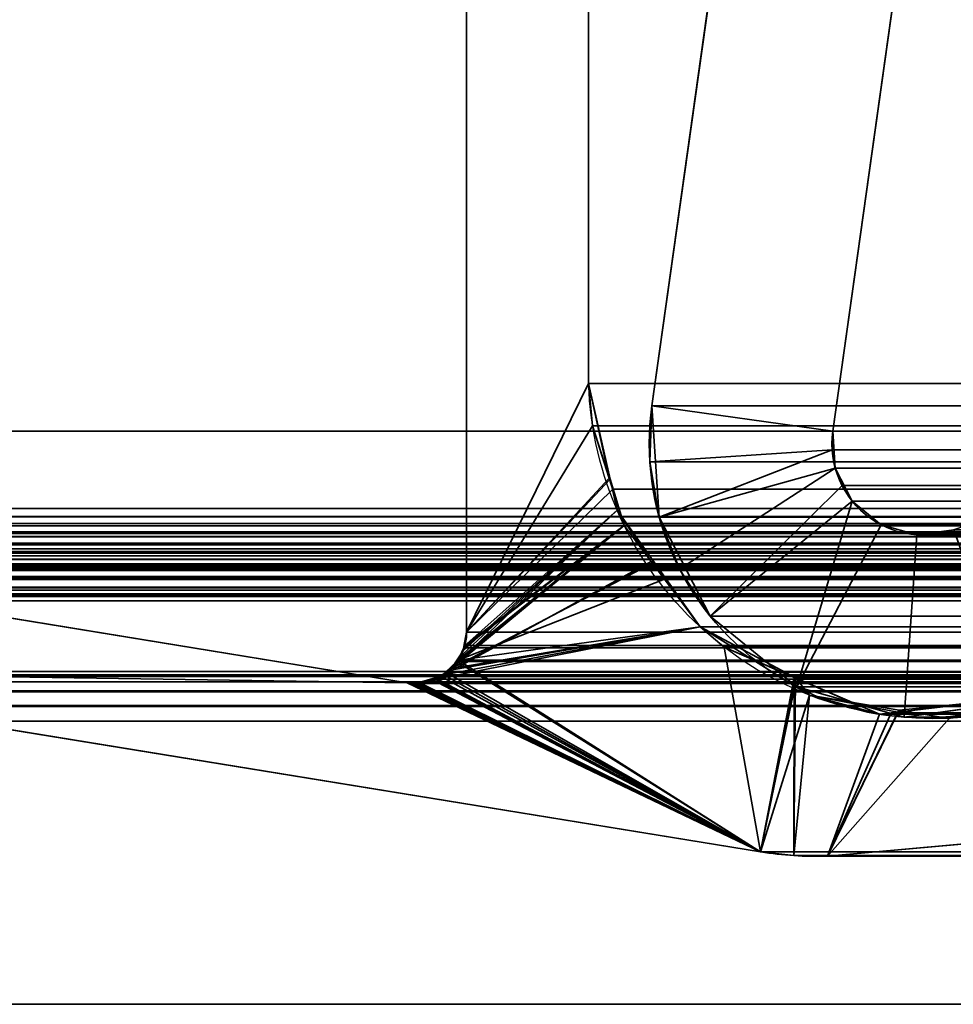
# Model space of a CAD drawing. Header units: millimetres. Extents: x -587 to 3688, y -115 to 120.
# Tile 97 of 256: x -407.17 to -399.5, y 2.65 to 10.73. Entities that reach past the tile are written whole.
import ezdxf

# ---------------------------------------------------------------- set-up
doc = ezdxf.new("R2010")
doc.units = ezdxf.units.MM
doc.layers.add('151', color=7, linetype='Continuous', true_color=0xffffff)

# ---------------------------------------------------------------- blocks, each defined once
blk = doc.blocks.new('UG_SURFACE_001')
at = {"layer": '151', "color": 252, "linetype": 'Continuous', "lineweight": 35}
for points in [[(587.5, -40, 2198), (587.5, 110, 2198), (-587.5, 110, 2198), (-587.5, -40, 2198)], [(-437.5, -40, 2048.0001), (-437.5, 110, 2048.0001), (437.5, 110, 2048.0001), (437.5, -40, 2048.0001)]]:
    blk.add_3dface(points, dxfattribs=at)
blk = doc.blocks.new('UG_SURFACE_011')
at = {"layer": '151', "color": 252, "linetype": 'Continuous', "lineweight": 35}
for points in [[(-401.1156, 13.7001, 2009.6157), (-401.1156, 13.7001, -7), (-401.9781, 7.5631, -7), (-401.9781, 7.5631, 2010.478)], [(-400.4927, 7.3544, 2008.9927), (-399.6302, 13.4913, 2008.1303), (-401.1156, 13.7001, 2009.6157), (-401.9781, 7.5631, 2010.478)], [(-401.9781, 7.5631, -7), (-401.1156, 13.7001, -7), (-399.6302, 13.4913, -7), (-400.4927, 7.3544, -7)], [(-399.6302, 13.4913, 2008.1303), (-400.4927, 7.3544, 2008.9927), (-400.4927, 7.3544, -7), (-399.6302, 13.4913, -7)], [(-401.9182, 6.6487, 2010.4182), (-401.9952, 7.1028, 2010.4952), (-401.9781, 7.5631, -7)], [(-401.9952, 7.1028, 2010.4952), (-401.9781, 7.5631, 2010.478), (-401.9781, 7.5631, -7)], [(-401.9781, 7.5631, 2010.478), (-401.9952, 7.1028, 2010.4952), (-400.4984, 7.2009, 2008.9984), (-400.4927, 7.3544, 2008.9927)], [(-401.9781, 7.5631, -7), (-401.9182, 6.6487, -7), (-401.9182, 6.6487, 2010.4182)], [(-400.4927, 7.3544, -7), (-400.4727, 7.0496, -7), (-401.9182, 6.6487, -7), (-401.9781, 7.5631, -7)], [(-400.4927, 7.3544, -7), (-400.4984, 7.2009, 2008.9984), (-400.4727, 7.0496, 2008.9726)], [(-400.4927, 7.3544, -7), (-400.4927, 7.3544, 2008.9927), (-400.4984, 7.2009, 2008.9984)], [(-400.4727, 7.0496, 2008.9726), (-400.4727, 7.0496, -7), (-400.4927, 7.3544, -7)], [(-400.4984, 7.2009, 2008.9984), (-401.9952, 7.1028, 2010.4952), (-401.9182, 6.6487, 2010.4182)], [(-401.9182, 6.6487, 2010.4182), (-401.7503, 6.2198, 2010.2503), (-400.4727, 7.0496, 2008.9726), (-400.4984, 7.2009, 2008.9984)], [(-401.4986, 5.834, -7), (-401.9182, 6.6487, -7), (-400.4727, 7.0496, -7), (-400.3329, 6.778, -7)], [(-400.4168, 6.9066, 2008.9169), (-400.4727, 7.0496, 2008.9726), (-401.7503, 6.2198, 2010.2503), (-401.4986, 5.834, 2009.9986)], [(-400.4727, 7.0496, -7), (-400.4168, 6.9066, 2008.9169), (-400.3329, 6.778, 2008.8329)], [(-400.4727, 7.0496, -7), (-400.4727, 7.0496, 2008.9726), (-400.4168, 6.9066, 2008.9169)], [(-400.3329, 6.778, 2008.8329), (-400.3329, 6.778, -7), (-400.4727, 7.0496, -7)], [(-401.4986, 5.834, 2009.9986), (-400.7889, 5.2542, 2009.289), (-400.3329, 6.778, 2008.8329), (-400.4168, 6.9066, 2008.9169)], [(-400.3329, 6.778, -7), (-400.0963, 6.5847, -7), (-400.7889, 5.2542, -7), (-401.4986, 5.834, -7)], [(-400.7889, 5.2542, 2009.289), (-400.0963, 6.5847, 2008.5964), (-400.3329, 6.778, 2008.8329)], [(-400.0963, 6.5847, 2008.5964), (-400.0963, 6.5847, -7), (-400.3329, 6.778, -7), (-400.3329, 6.778, 2008.8329)], [(-401.9182, 6.6487, -7), (-401.4986, 5.834, -7), (-401.4986, 5.834, 2009.9986)], [(-401.4986, 5.834, 2009.9986), (-401.7503, 6.2198, 2010.2503), (-401.9182, 6.6487, -7)], [(-401.7503, 6.2198, 2010.2503), (-401.9182, 6.6487, 2010.4182), (-401.9182, 6.6487, -7)], [(-399.8023, 6.5018, 2008.3022), (-400.0963, 6.5847, 2008.5964), (-400.7889, 5.2542, 2009.289), (-399.907, 5.0055, 2008.4069)], [(-399.907, 5.0055, -7), (-400.7889, 5.2542, -7), (-400.0963, 6.5847, -7), (-399.8023, 6.5018, -7)], [(-399.8023, 6.5018, 2008.3022), (-399.8023, 6.5018, -7), (-400.0963, 6.5847, -7), (-400.0963, 6.5847, 2008.5964)], [(-399.907, 5.0055, 2008.4069), (-398.9989, 5.1291, 2007.499), (-399.4997, 6.543, 2007.9997), (-399.8023, 6.5018, 2008.3022)], [(-399.8023, 6.5018, -7), (-399.4997, 6.543, -7), (-398.9989, 5.1291, -7), (-399.907, 5.0055, -7)], [(-399.4997, 6.543, 2007.9997), (-399.4997, 6.543, -7), (-399.8023, 6.5018, -7), (-399.8023, 6.5018, 2008.3022)], [(-401.4986, 5.834, 2009.9986), (-401.4986, 5.834, -7), (-400.7889, 5.2542, -7), (-400.7889, 5.2542, 2009.289)], [(-400.7889, 5.2542, 2009.289), (-400.7889, 5.2542, -7), (-399.907, 5.0055, -7), (-399.907, 5.0055, 2008.4069)], [(-399.907, 5.0055, 2008.4069), (-399.907, 5.0055, -7), (-398.9989, 5.1291, -7), (-398.9989, 5.1291, 2007.499)]]:
    blk.add_3dface(points, dxfattribs=at)
blk = doc.blocks.new('UG_SURFACE_012')
at = {"layer": '151', "color": 252, "linetype": 'Continuous', "lineweight": 35}
for points in [[(-401.1156, 13.7001, 2009.6157), (-401.1156, 13.7001, -7), (-401.9781, 7.5631, -7), (-401.9781, 7.5631, 2010.478)], [(-400.4927, 7.3544, 2008.9927), (-399.6302, 13.4913, 2008.1303), (-401.1156, 13.7001, 2009.6157), (-401.9781, 7.5631, 2010.478)], [(-401.9781, 7.5631, -7), (-401.1156, 13.7001, -7), (-399.6302, 13.4913, -7), (-400.4927, 7.3544, -7)], [(-399.6302, 13.4913, 2008.1303), (-400.4927, 7.3544, 2008.9927), (-400.4927, 7.3544, -7), (-399.6302, 13.4913, -7)], [(-401.9182, 6.6487, 2010.4182), (-401.9952, 7.1028, 2010.4952), (-401.9781, 7.5631, -7)], [(-401.9952, 7.1028, 2010.4952), (-401.9781, 7.5631, 2010.478), (-401.9781, 7.5631, -7)], [(-401.9781, 7.5631, 2010.478), (-401.9952, 7.1028, 2010.4952), (-400.4984, 7.2009, 2008.9984), (-400.4927, 7.3544, 2008.9927)], [(-401.9781, 7.5631, -7), (-401.9182, 6.6487, -7), (-401.9182, 6.6487, 2010.4182)], [(-400.4927, 7.3544, -7), (-400.4727, 7.0496, -7), (-401.9182, 6.6487, -7), (-401.9781, 7.5631, -7)], [(-400.4927, 7.3544, -7), (-400.4984, 7.2009, 2008.9984), (-400.4727, 7.0496, 2008.9726)], [(-400.4927, 7.3544, -7), (-400.4927, 7.3544, 2008.9927), (-400.4984, 7.2009, 2008.9984)], [(-400.4727, 7.0496, 2008.9726), (-400.4727, 7.0496, -7), (-400.4927, 7.3544, -7)], [(-400.4984, 7.2009, 2008.9984), (-401.9952, 7.1028, 2010.4952), (-401.9182, 6.6487, 2010.4182)], [(-401.9182, 6.6487, 2010.4182), (-401.7503, 6.2198, 2010.2503), (-400.4727, 7.0496, 2008.9726), (-400.4984, 7.2009, 2008.9984)], [(-401.4986, 5.834, -7), (-401.9182, 6.6487, -7), (-400.4727, 7.0496, -7), (-400.3329, 6.778, -7)], [(-400.4168, 6.9066, 2008.9169), (-400.4727, 7.0496, 2008.9726), (-401.7503, 6.2198, 2010.2503), (-401.4986, 5.834, 2009.9986)], [(-400.4727, 7.0496, -7), (-400.4168, 6.9066, 2008.9169), (-400.3329, 6.778, 2008.8329)], [(-400.4727, 7.0496, -7), (-400.4727, 7.0496, 2008.9726), (-400.4168, 6.9066, 2008.9169)], [(-400.3329, 6.778, 2008.8329), (-400.3329, 6.778, -7), (-400.4727, 7.0496, -7)], [(-401.4986, 5.834, 2009.9986), (-400.7889, 5.2542, 2009.289), (-400.3329, 6.778, 2008.8329), (-400.4168, 6.9066, 2008.9169)], [(-400.3329, 6.778, -7), (-400.0963, 6.5847, -7), (-400.7889, 5.2542, -7), (-401.4986, 5.834, -7)], [(-400.7889, 5.2542, 2009.289), (-400.0963, 6.5847, 2008.5964), (-400.3329, 6.778, 2008.8329)], [(-400.0963, 6.5847, 2008.5964), (-400.0963, 6.5847, -7), (-400.3329, 6.778, -7), (-400.3329, 6.778, 2008.8329)], [(-401.9182, 6.6487, -7), (-401.4986, 5.834, -7), (-401.4986, 5.834, 2009.9986)], [(-401.4986, 5.834, 2009.9986), (-401.7503, 6.2198, 2010.2503), (-401.9182, 6.6487, -7)], [(-401.7503, 6.2198, 2010.2503), (-401.9182, 6.6487, 2010.4182), (-401.9182, 6.6487, -7)], [(-399.8023, 6.5018, 2008.3022), (-400.0963, 6.5847, 2008.5964), (-400.7889, 5.2542, 2009.289), (-399.907, 5.0055, 2008.4069)], [(-399.907, 5.0055, -7), (-400.7889, 5.2542, -7), (-400.0963, 6.5847, -7), (-399.8023, 6.5018, -7)], [(-399.8023, 6.5018, 2008.3022), (-399.8023, 6.5018, -7), (-400.0963, 6.5847, -7), (-400.0963, 6.5847, 2008.5964)], [(-399.907, 5.0055, 2008.4069), (-398.9989, 5.1291, 2007.499), (-399.4997, 6.543, 2007.9997), (-399.8023, 6.5018, 2008.3022)], [(-399.8023, 6.5018, -7), (-399.4997, 6.543, -7), (-398.9989, 5.1291, -7), (-399.907, 5.0055, -7)], [(-399.4997, 6.543, 2007.9997), (-399.4997, 6.543, -7), (-399.8023, 6.5018, -7), (-399.8023, 6.5018, 2008.3022)], [(-401.4986, 5.834, 2009.9986), (-401.4986, 5.834, -7), (-400.7889, 5.2542, -7), (-400.7889, 5.2542, 2009.289)], [(-400.7889, 5.2542, 2009.289), (-400.7889, 5.2542, -7), (-399.907, 5.0055, -7), (-399.907, 5.0055, 2008.4069)], [(-399.907, 5.0055, 2008.4069), (-399.907, 5.0055, -7), (-398.9989, 5.1291, -7), (-398.9989, 5.1291, 2007.499)]]:
    blk.add_3dface(points, dxfattribs=at)
blk = doc.blocks.new('UG_SURFACE_015')
at = {"layer": '151', "color": 252, "linetype": 'Continuous', "lineweight": 35}
for points in [[(-414, -46.92, 2022.5), (414, -46.92, 2022.5), (414, 13.92, 2022.5), (-414, 13.92, 2022.5)], [(-412.5, -46.92, 2020.9999), (-412.5, 13.92, 2020.9999), (412.5, 13.92, 2020.9999), (412.5, -46.92, 2020.9999)], [(-401.1156, 13.7001, 2009.6157), (-401.9781, 7.5631, 2010.478), (401.9781, 7.5631, 2010.478), (401.1156, 13.7001, 2009.6157)], [(-401.9781, 7.5631, 2010.478), (-401.1156, 13.7001, 2009.6157), (-399.6302, 13.4913, 2008.1303), (-400.4927, 7.3544, 2008.9927)], [(-399.6302, 13.4913, 2008.1303), (399.6302, 13.4913, 2008.1303), (400.4927, 7.3544, 2008.9927), (-400.4927, 7.3544, 2008.9927)], [(401.9952, 7.1028, 2010.4952), (-401.9781, 7.5631, 2010.478), (-401.9952, 7.1028, 2010.4952)], [(-400.4927, 7.3544, 2008.9927), (-400.4984, 7.2009, 2008.9984), (-401.9952, 7.1028, 2010.4952), (-401.9781, 7.5631, 2010.478)], [(401.9952, 7.1028, 2010.4952), (401.9781, 7.5631, 2010.478), (-401.9781, 7.5631, 2010.478)], [(-400.4984, 7.2009, 2008.9984), (400.4927, 7.3544, 2008.9927), (400.4984, 7.2009, 2008.9984)], [(-400.4984, 7.2009, 2008.9984), (-400.4927, 7.3544, 2008.9927), (400.4927, 7.3544, 2008.9927)], [(-401.9182, 6.6487, 2010.4182), (-401.9952, 7.1028, 2010.4952), (-400.4984, 7.2009, 2008.9984)], [(-400.4984, 7.2009, 2008.9984), (-400.4727, 7.0496, 2008.9726), (-401.7503, 6.2198, 2010.2503), (-401.9182, 6.6487, 2010.4182)], [(400.4984, 7.2009, 2008.9984), (400.4727, 7.0496, 2008.9726), (-400.4727, 7.0496, 2008.9726), (-400.4984, 7.2009, 2008.9984)], [(-401.9952, 7.1028, 2010.4952), (-401.9182, 6.6487, 2010.4182), (401.9182, 6.6487, 2010.4182), (401.9952, 7.1028, 2010.4952)], [(-401.4986, 5.834, 2009.9986), (-401.7503, 6.2198, 2010.2503), (-400.4727, 7.0496, 2008.9726), (-400.4168, 6.9066, 2008.9169)], [(-400.4168, 6.9066, 2008.9169), (-400.4727, 7.0496, 2008.9726), (400.4727, 7.0496, 2008.9726)], [(-400.4168, 6.9066, 2008.9169), (400.4727, 7.0496, 2008.9726), (400.4168, 6.9066, 2008.9169)], [(-400.4168, 6.9066, 2008.9169), (-400.3329, 6.778, 2008.8329), (-400.7889, 5.2542, 2009.289), (-401.4986, 5.834, 2009.9986)], [(400.4168, 6.9066, 2008.9169), (400.3329, 6.778, 2008.8329), (-400.3329, 6.778, 2008.8329), (-400.4168, 6.9066, 2008.9169)], [(-400.3329, 6.778, 2008.8329), (-400.0963, 6.5847, 2008.5964), (-400.7889, 5.2542, 2009.289)], [(400.0963, 6.5847, 2008.5964), (-400.0963, 6.5847, 2008.5964), (-400.3329, 6.778, 2008.8329), (400.3329, 6.778, 2008.8329)], [(401.9182, 6.6487, 2010.4182), (-401.9182, 6.6487, 2010.4182), (-401.7503, 6.2198, 2010.2503)], [(401.7503, 6.2198, 2010.2503), (401.9182, 6.6487, 2010.4182), (-401.7503, 6.2198, 2010.2503)], [(-399.907, 5.0055, 2008.4069), (-400.7889, 5.2542, 2009.289), (-400.0963, 6.5847, 2008.5964), (-399.8023, 6.5018, 2008.3022)], [(399.8023, 6.5018, 2008.3022), (-399.8023, 6.5018, 2008.3022), (-400.0963, 6.5847, 2008.5964), (400.0963, 6.5847, 2008.5964)], [(-399.8023, 6.5018, 2008.3022), (-399.4997, 6.543, 2007.9997), (-398.9989, 5.1291, 2007.499), (-399.907, 5.0055, 2008.4069)], [(399.4997, 6.543, 2007.9997), (-399.4997, 6.543, 2007.9997), (-399.8023, 6.5018, 2008.3022), (399.8023, 6.5018, 2008.3022)], [(-401.7503, 6.2198, 2010.2503), (-401.4986, 5.834, 2009.9986), (401.4986, 5.834, 2009.9986), (401.7503, 6.2198, 2010.2503)], [(401.4986, 5.834, 2009.9986), (-401.4986, 5.834, 2009.9986), (-400.7889, 5.2542, 2009.289), (400.7889, 5.2542, 2009.289)], [(400.7889, 5.2542, 2009.289), (-400.7889, 5.2542, 2009.289), (-399.907, 5.0055, 2008.4069), (399.907, 5.0055, 2008.4069)], [(399.907, 5.0055, 2008.4069), (-399.907, 5.0055, 2008.4069), (-398.9989, 5.1291, 2007.499), (398.9989, 5.1291, 2007.499)]]:
    blk.add_3dface(points, dxfattribs=at)
blk = doc.blocks.new('UG_SURFACE_017')
at = {"layer": '151', "color": 7, "linetype": 'Continuous', "lineweight": 35}
for points in [[(-403.5, 5.7035, -7), (-403.5, 11.8277, -7), (-402.4979, 11.5427, -7), (-402.4979, 7.7467, -7)], [(-402.4979, 7.7467, 2010.9978), (-402.4979, 11.5427, 2010.9978), (-403.5, 11.8277, 2012.0001), (-403.5, 5.7035, 2012.0001)], [(-403.5, 11.8277, -7), (-403.5, 5.7035, -7), (-403.5, 5.7035, 2012.0001), (-403.5, 11.8277, 2012.0001)], [(-402.4979, 11.5427, 2010.9978), (-402.4979, 7.7467, 2010.9978), (-402.4979, 7.7467, -7), (-402.4979, 11.5427, -7)], [(-403.5, 5.7035, -7), (-402.4979, 7.7467, -7), (-402.321, 6.9591, -7)], [(-403.5, 5.7035, 2012.0001), (-402.4649, 7.3975, 2010.9649), (-402.4979, 7.7467, 2010.9978)], [(-402.4979, 7.7467, -7), (-402.4649, 7.3975, 2010.9649), (-402.3291, 6.9688, 2010.829)], [(-402.4979, 7.7467, -7), (-402.4979, 7.7467, 2010.9978), (-402.4649, 7.3975, 2010.9649)], [(-402.3291, 6.9688, 2010.829), (-402.321, 6.9591, -7), (-402.4979, 7.7467, -7)], [(-402.3291, 6.9688, 2010.829), (-402.4649, 7.3975, 2010.9649), (-403.5, 5.7035, 2012.0001)], [(-402.321, 6.9591, -7), (-402.2643, 6.7063, -7), (-403.5223, 5.5852, -7), (-403.5, 5.7035, -7)], [(-402.2059, 6.5802, 2010.7059), (-402.3291, 6.9688, 2010.829), (-403.5, 5.7035, 2012.0001), (-403.5177, 5.5845, 2012.0177)], [(-402.321, 6.9591, -7), (-402.3291, 6.9688, 2010.829), (-402.2059, 6.5802, 2010.7059)], [(-402.2059, 6.5802, 2010.7059), (-402.2643, 6.7063, -7), (-402.321, 6.9591, -7)], [(-403.6233, 5.4054, -7), (-402.2643, 6.7063, -7), (-401.96, 6.278, -7)], [(-402.2643, 6.7063, -7), (-403.6233, 5.4054, -7), (-403.571, 5.4852, -7)], [(-403.571, 5.4852, -7), (-403.529, 5.5494, -7), (-402.2643, 6.7063, -7)], [(-402.2643, 6.7063, -7), (-403.529, 5.5494, -7), (-403.5223, 5.5852, -7)], [(-402.2643, 6.7063, -7), (-402.2059, 6.5802, 2010.7059), (-401.9831, 6.2824, 2010.483)], [(-401.9831, 6.2824, 2010.483), (-401.96, 6.278, -7), (-402.2643, 6.7063, -7)], [(-401.9831, 6.2824, 2010.483), (-402.2059, 6.5802, 2010.7059), (-403.6873, 5.3527, 2012.1872)], [(-403.6498, 5.3903, 2012.1498), (-403.6873, 5.3527, 2012.1872), (-402.2059, 6.5802, 2010.7059)], [(-402.2059, 6.5802, 2010.7059), (-403.5707, 5.4695, 2012.0707), (-403.6498, 5.3903, 2012.1498)], [(-403.565, 5.4816, 2012.0649), (-403.5707, 5.4695, 2012.0707), (-402.2059, 6.5802, 2010.7059)], [(-402.2059, 6.5802, 2010.7059), (-403.5184, 5.5798, 2012.0184), (-403.565, 5.4816, 2012.0649)], [(-403.5177, 5.5845, 2012.0177), (-403.5184, 5.5798, 2012.0184), (-402.2059, 6.5802, 2010.7059)], [(-401.0852, 3.8982, -7), (-410.1892, 5.381, -7), (-410.2079, 6.3024, -7), (-403.9892, 5.2872, -7)], [(-403.9892, 5.2872, 2012.4891), (-410.2079, 6.3024, 2018.708), (-410.1892, 5.381, 2018.6892)], [(-403.9892, 5.2872, -7), (-410.2079, 6.3024, -7), (-410.2079, 6.3024, 2018.708), (-403.9892, 5.2872, 2012.4891)], [(-403.6873, 5.3527, 2012.1872), (-401.5822, 5.7463, 2010.0822), (-401.9831, 6.2824, 2010.483)], [(-401.96, 6.278, -7), (-401.5822, 5.7463, -7), (-403.6233, 5.4054, -7)], [(-401.96, 6.278, -7), (-401.9831, 6.2824, 2010.483), (-401.5822, 5.7463, 2010.0822)], [(-401.5822, 5.7463, 2010.0822), (-401.5822, 5.7463, -7), (-401.96, 6.278, -7)], [(-401.0852, 3.8982, -7), (-403.7506, 5.3179, -7), (-401.5822, 5.7463, -7), (-400.8047, 5.2603, -7)], [(-401.5822, 5.7463, -7), (-403.7506, 5.3179, -7), (-403.6492, 5.3876, -7)], [(-403.6873, 5.3527, 2012.1872), (-401.0852, 3.8982, 2009.5851), (-401.3839, 5.5793, 2009.8839), (-401.5822, 5.7463, 2010.0822)], [(-403.6492, 5.3876, -7), (-403.6233, 5.4054, -7), (-401.5822, 5.7463, -7)], [(-401.5822, 5.7463, -7), (-401.3839, 5.5793, 2009.8839), (-400.7984, 5.3266, 2009.2983)], [(-401.5822, 5.7463, -7), (-401.5822, 5.7463, 2010.0822), (-401.3839, 5.5793, 2009.8839)], [(-400.7984, 5.3266, 2009.2983), (-400.8047, 5.2603, -7), (-401.5822, 5.7463, -7)], [(-403.5223, 5.5852, -7), (-403.5177, 5.5845, 2012.0177), (-403.5, 5.7035, 2012.0001)], [(-403.5, 5.7035, 2012.0001), (-403.5, 5.7035, -7), (-403.5223, 5.5852, -7)], [(-403.5184, 5.5798, 2012.0184), (-403.5223, 5.5852, -7), (-403.529, 5.5494, -7)], [(-403.5184, 5.5798, 2012.0184), (-403.5177, 5.5845, 2012.0177), (-403.5223, 5.5852, -7)], [(-403.529, 5.5494, -7), (-403.571, 5.4852, -7), (-403.565, 5.4816, 2012.0649)], [(-403.529, 5.5494, -7), (-403.565, 5.4816, 2012.0649), (-403.5184, 5.5798, 2012.0184)], [(-400.7984, 5.3266, 2009.2983), (-401.3839, 5.5793, 2009.8839), (-401.0852, 3.8982, 2009.5851)], [(-403.6233, 5.4054, -7), (-403.6498, 5.3903, 2012.1498), (-403.5707, 5.4695, 2012.0707)], [(-403.5707, 5.4695, 2012.0707), (-403.571, 5.4852, -7), (-403.6233, 5.4054, -7)], [(-403.5707, 5.4695, 2012.0707), (-403.565, 5.4816, 2012.0649), (-403.571, 5.4852, -7)], [(-410.1892, 5.381, 2018.6892), (-401.0852, 3.8982, 2009.5851), (-403.9552, 5.2832, 2012.4552), (-403.9892, 5.2872, 2012.4891)], [(-410.1892, 5.381, -7), (-401.0852, 3.8982, -7), (-401.0852, 3.8982, 2009.5851), (-410.1892, 5.381, 2018.6892)], [(-401.0852, 3.8982, 2009.5851), (-403.6873, 5.3527, 2012.1872), (-403.7591, 5.329, 2012.259)], [(-403.7506, 5.3179, -7), (-403.7591, 5.329, 2012.259), (-403.6873, 5.3527, 2012.1872)], [(-403.6873, 5.3527, 2012.1872), (-403.6492, 5.3876, -7), (-403.7506, 5.3179, -7)], [(-403.6873, 5.3527, 2012.1872), (-403.6498, 5.3903, 2012.1498), (-403.6492, 5.3876, -7)], [(-403.6233, 5.4054, -7), (-403.6492, 5.3876, -7), (-403.6498, 5.3903, 2012.1498)], [(-403.9892, 5.2872, -7), (-403.9552, 5.2832, -7), (-401.0852, 3.8982, -7)], [(-403.9552, 5.2832, -7), (-403.9892, 5.2872, -7), (-403.9892, 5.2872, 2012.4891), (-403.9552, 5.2832, 2012.4552)], [(-403.9552, 5.2832, -7), (-403.9212, 5.2819, -7), (-401.0852, 3.8982, -7)], [(-403.9212, 5.2819, 2012.4211), (-403.9552, 5.2832, 2012.4552), (-401.0852, 3.8982, 2009.5851)], [(-403.9552, 5.2832, 2012.4552), (-403.9212, 5.2819, 2012.4211), (-403.9212, 5.2819, -7), (-403.9552, 5.2832, -7)], [(-401.0852, 3.8982, -7), (-403.9212, 5.2819, -7), (-403.8904, 5.2884, -7)], [(-403.8997, 5.2825, 2012.3997), (-403.8904, 5.2884, -7), (-403.9212, 5.2819, -7)], [(-401.0852, 3.8982, 2009.5851), (-403.8997, 5.2825, 2012.3997), (-403.9212, 5.2819, 2012.4211)], [(-403.9212, 5.2819, -7), (-403.9212, 5.2819, 2012.4211), (-403.8997, 5.2825, 2012.3997)], [(-403.8997, 5.2825, 2012.3997), (-403.8897, 5.2858, 2012.3897), (-403.8904, 5.2884, -7)], [(-403.8897, 5.2858, 2012.3897), (-403.8997, 5.2825, 2012.3997), (-401.0852, 3.8982, 2009.5851)], [(-403.8904, 5.2884, -7), (-403.8897, 5.2858, 2012.3897), (-403.7591, 5.329, 2012.259)], [(-403.7591, 5.329, 2012.259), (-403.7571, 5.3165, -7), (-403.8904, 5.2884, -7)], [(-401.0852, 3.8982, -7), (-403.8904, 5.2884, -7), (-403.7571, 5.3165, -7)], [(-401.0852, 3.8982, 2009.5851), (-403.7591, 5.329, 2012.259), (-403.8897, 5.2858, 2012.3897)], [(-403.7506, 5.3179, -7), (-403.7571, 5.3165, -7), (-403.7591, 5.329, 2012.259)], [(-403.7571, 5.3165, -7), (-403.7506, 5.3179, -7), (-401.0852, 3.8982, -7)], [(-400.7984, 5.3266, 2009.2983), (-401.0852, 3.8982, 2009.5851), (-400.8118, 3.8675, 2009.3117)], [(-400.8047, 5.2603, -7), (-400.6849, 5.1854, -7), (-401.0852, 3.8982, -7)], [(-400.8118, 3.8675, 2009.3117), (-400.5368, 3.8635, 2009.0368), (-400.1085, 5.0287, 2008.6086), (-400.7984, 5.3266, 2009.2983)], [(-400.6849, 5.1854, -7), (-400.8047, 5.2603, -7), (-400.7984, 5.3266, 2009.2983)], [(-400.6849, 5.1854, -7), (-400.7984, 5.3266, 2009.2983), (-400.1085, 5.0287, 2008.6086)], [(-400.8118, 3.8675, -7), (-401.0852, 3.8982, -7), (-400.6849, 5.1854, -7)], [(-400.6849, 5.1854, -7), (-399.9479, 5.0629, -7), (-400.5368, 3.8635, -7), (-400.8118, 3.8675, -7)], [(-400.6849, 5.1854, -7), (-400.1085, 5.0287, 2008.6086), (-399.9592, 5.0464, 2008.4591)], [(-399.9592, 5.0464, 2008.4591), (-399.9479, 5.0629, -7), (-400.6849, 5.1854, -7)], [(-400.5368, 3.8635, 2009.0368), (-397.8342, 4.1071, 2006.3343), (-399.125, 5.1452, 2007.6251), (-399.9592, 5.0464, 2008.4591)], [(-399.9479, 5.0629, -7), (-399.9592, 5.0464, 2008.4591), (-399.125, 5.1452, 2007.6251)], [(-399.125, 5.1452, 2007.6251), (-399.5367, 4.9946, -7), (-399.9479, 5.0629, -7)], [(-399.125, 5.1452, 2007.6251), (-399.1293, 5.0877, -7), (-399.5367, 4.9946, -7)], [(-397.8342, 4.1071, -7), (-400.5368, 3.8635, -7), (-399.5367, 4.9946, -7), (-399.1293, 5.0877, -7)], [(-399.9479, 5.0629, -7), (-399.5367, 4.9946, -7), (-400.5368, 3.8635, -7)], [(-399.9592, 5.0464, 2008.4591), (-400.1085, 5.0287, 2008.6086), (-400.5368, 3.8635, 2009.0368)], [(-400.5368, 3.8635, -7), (-397.8342, 4.1071, -7), (-397.8342, 4.1071, 2006.3343), (-400.5368, 3.8635, 2009.0368)], [(-400.8118, 3.8675, 2009.3117), (-401.0852, 3.8982, 2009.5851), (-401.0852, 3.8982, -7), (-400.8118, 3.8675, -7)], [(-400.8118, 3.8675, -7), (-400.5368, 3.8635, -7), (-400.5368, 3.8635, 2009.0368), (-400.8118, 3.8675, 2009.3117)]]:
    blk.add_3dface(points, dxfattribs=at)
blk = doc.blocks.new('UG_SURFACE_018')
at = {"layer": '151', "color": 7, "linetype": 'Continuous', "lineweight": 35}
for points in [[(-410.5615, 6.7187, 2019.0616), (-410.5615, 11.8663, 2019.0616), (410.5615, 11.8663, 2019.0616), (410.5615, 6.7187, 2019.0616)], [(-403.5, 11.8277, 2012.0001), (-403.5, 5.7035, 2012.0001), (403.5, 5.7035, 2012.0001), (403.5, 11.8277, 2012.0001)], [(-403.5, 5.7035, 2012.0001), (-403.5, 11.8277, 2012.0001), (-402.4979, 11.5427, 2010.9978), (-402.4979, 7.7467, 2010.9978)], [(411.5888, 7.3541, 2020.0887), (411.5888, 11.6334, 2020.0887), (-411.5888, 11.6334, 2020.0887), (-411.5888, 7.3541, 2020.0887)], [(402.4979, 11.5427, 2010.9978), (402.4979, 7.7467, 2010.9978), (-402.4979, 7.7467, 2010.9978), (-402.4979, 11.5427, 2010.9978)], [(-402.4979, 7.7467, 2010.9978), (-402.4649, 7.3975, 2010.9649), (-403.5, 5.7035, 2012.0001)], [(-402.4649, 7.3975, 2010.9649), (-402.4979, 7.7467, 2010.9978), (402.4979, 7.7467, 2010.9978)], [(-402.4649, 7.3975, 2010.9649), (402.4979, 7.7467, 2010.9978), (402.4649, 7.3975, 2010.9649)], [(-403.5, 5.7035, 2012.0001), (-402.4649, 7.3975, 2010.9649), (-402.3002, 6.8779, 2010.8001)], [(402.4649, 7.3975, 2010.9649), (402.3002, 6.8779, 2010.8001), (-402.3002, 6.8779, 2010.8001), (-402.4649, 7.3975, 2010.9649)], [(412.9353, 6.5775, 2021.4353), (411.5888, 7.3541, 2020.0887), (-411.5888, 7.3541, 2020.0887), (-412.9353, 6.5775, 2021.4353)], [(-402.3002, 6.8779, 2010.8001), (-402.2059, 6.5802, 2010.7059), (-403.5144, 5.5936, 2012.0144), (-403.5, 5.7035, 2012.0001)], [(-402.3002, 6.8779, 2010.8001), (402.3002, 6.8779, 2010.8001), (402.2059, 6.5802, 2010.7059)], [(-402.2059, 6.5802, 2010.7059), (-402.3002, 6.8779, 2010.8001), (402.2059, 6.5802, 2010.7059)], [(-410.5516, 6.6518, 2019.0516), (-410.5615, 6.7187, 2019.0616), (410.5615, 6.7187, 2019.0616)], [(410.5615, 6.7187, 2019.0616), (410.555, 6.6507, 2019.0549), (-410.5516, 6.6518, 2019.0516)], [(-410.5516, 6.6518, 2019.0516), (410.555, 6.6507, 2019.0549), (410.5538, 6.638, 2019.0537)], [(-410.5433, 6.596, 2019.0432), (-410.5516, 6.6518, 2019.0516), (410.5538, 6.638, 2019.0537)], [(-410.5109, 6.5274, 2019.0108), (-410.5433, 6.596, 2019.0432), (410.5538, 6.638, 2019.0537)], [(410.5538, 6.638, 2019.0537), (410.513, 6.5252, 2019.0129), (-410.5109, 6.5274, 2019.0108)], [(412.9353, 6.5775, 2021.4353), (-412.9353, 6.5775, 2021.4353), (-413.0041, 6.5125, 2021.5042), (413.0041, 6.5125, 2021.5042)], [(-403.5688, 5.4724, 2012.0687), (-402.2059, 6.5802, 2010.7059), (-401.8748, 6.1376, 2010.3748)], [(-402.2059, 6.5802, 2010.7059), (-403.5688, 5.4724, 2012.0687), (-403.5236, 5.5731, 2012.0237)], [(-403.5236, 5.5731, 2012.0237), (-403.5144, 5.5936, 2012.0144), (-402.2059, 6.5802, 2010.7059)], [(402.2059, 6.5802, 2010.7059), (401.8748, 6.1376, 2010.3748), (-401.8748, 6.1376, 2010.3748), (-402.2059, 6.5802, 2010.7059)], [(-413.0294, 6.4886, 2021.5294), (-413.0551, 6.4328, 2021.5549), (413.0551, 6.4328, 2021.5549)], [(413.0294, 6.4886, 2021.5294), (413.0041, 6.5125, 2021.5042), (-413.0041, 6.5125, 2021.5042), (-413.0294, 6.4886, 2021.5294)], [(-413.0294, 6.4886, 2021.5294), (413.0551, 6.4328, 2021.5549), (413.0294, 6.4886, 2021.5294)], [(-410.491, 6.4854, 2018.991), (-410.5109, 6.5274, 2019.0108), (410.513, 6.5252, 2019.0129)], [(-410.491, 6.4854, 2018.991), (410.513, 6.5252, 2019.0129), (410.5099, 6.5167, 2019.0098)], [(-410.4331, 6.4281, 2018.9331), (-410.491, 6.4854, 2018.991), (410.5099, 6.5167, 2019.0098)], [(410.5099, 6.5167, 2019.0098), (410.4333, 6.4266, 2018.9333), (-410.4331, 6.4281, 2018.9331)], [(413.0757, 6.388, 2021.5757), (413.0602, 6.4216, 2021.5602), (-413.0602, 6.4216, 2021.5602), (-413.0757, 6.388, 2021.5757)], [(413.0551, 6.4328, 2021.5549), (-413.0551, 6.4328, 2021.5549), (-413.0602, 6.4216, 2021.5602), (413.0602, 6.4216, 2021.5602)], [(-410.3693, 6.365, 2018.8692), (-410.4331, 6.4281, 2018.9331), (410.4333, 6.4266, 2018.9333)], [(-410.3693, 6.365, 2018.8692), (410.4333, 6.4266, 2018.9333), (410.3988, 6.386, 2018.8987)], [(413.0822, 6.3309, 2021.5821), (-413.0822, 6.3309, 2021.5821), (-413.0858, 6.2992, 2021.5857)], [(413.0858, 6.2992, 2021.5857), (413.0822, 6.3309, 2021.5821), (-413.0858, 6.2992, 2021.5857)], [(-413.0822, 6.3309, 2021.5821), (413.0822, 6.3309, 2021.5821), (413.0757, 6.388, 2021.5757)], [(-413.0757, 6.388, 2021.5757), (-413.0822, 6.3309, 2021.5821), (413.0757, 6.388, 2021.5757)], [(-410.3335, 6.3511, 2018.8334), (-410.3693, 6.365, 2018.8692), (410.3988, 6.386, 2018.8987)], [(410.3988, 6.386, 2018.8987), (410.3321, 6.3568, 2018.832), (-410.3335, 6.3511, 2018.8334)], [(-410.2079, 6.3024, 2018.708), (-410.3335, 6.3511, 2018.8334), (410.3321, 6.3568, 2018.832)], [(410.3321, 6.3568, 2018.832), (410.2079, 6.3024, 2018.708), (-410.2079, 6.3024, 2018.708)], [(-413.0858, 6.2992, 2021.5857), (-413.0765, 6.2316, 2021.5766), (413.0765, 6.2316, 2021.5766), (413.0858, 6.2992, 2021.5857)], [(413.0765, 6.2316, 2021.5766), (-413.0765, 6.2316, 2021.5766), (-413.0723, 6.2218, 2021.5724)], [(-413.0723, 6.2218, 2021.5724), (413.0728, 6.2213, 2021.5728), (413.0765, 6.2316, 2021.5766)], [(412.0291, 6.2483, 2020.529), (412.6932, 6.0016, 2021.1933), (-412.6932, 6.0016, 2021.1933), (-412.0291, 6.2483, 2020.529)], [(412.0291, 6.2483, 2020.529), (-412.0291, 6.2483, 2020.529), (-411.9664, 6.2642, 2020.4663)], [(412.0291, 6.2483, 2020.529), (-411.9664, 6.2642, 2020.4663), (-411.9352, 6.2596, 2020.4351)], [(411.8686, 6.2615, 2020.3686), (-411.9352, 6.2596, 2020.4351), (-411.8428, 6.2462, 2020.3428)], [(411.8686, 6.2615, 2020.3686), (411.9342, 6.2561, 2020.4341), (-411.9352, 6.2596, 2020.4351)], [(-411.9352, 6.2596, 2020.4351), (411.9342, 6.2561, 2020.4341), (412.0291, 6.2483, 2020.529)], [(-411.8428, 6.2462, 2020.3428), (411.8434, 6.2499, 2020.3433), (411.8686, 6.2615, 2020.3686)], [(411.8434, 6.2499, 2020.3433), (-411.8428, 6.2462, 2020.3428), (-411.8025, 6.2403, 2020.3025)], [(-411.8025, 6.2403, 2020.3025), (411.7604, 6.2119, 2020.2603), (411.8434, 6.2499, 2020.3433)], [(-411.8025, 6.2403, 2020.3025), (-411.762, 6.2093, 2020.262), (411.7604, 6.2119, 2020.2603)], [(-403.9892, 5.2872, 2012.4891), (-410.2079, 6.3024, 2018.708), (410.2079, 6.3024, 2018.708), (403.9892, 5.2872, 2012.4891)], [(-401.0852, 3.8982, 2009.5851), (-410.1892, 5.381, 2018.6892), (-410.2079, 6.3024, 2018.708), (-403.9892, 5.2872, 2012.4891)], [(413.0539, 6.1695, 2021.554), (-413.0723, 6.2218, 2021.5724), (-413.0377, 6.1404, 2021.5378)], [(413.0539, 6.1695, 2021.554), (413.0728, 6.2213, 2021.5728), (-413.0723, 6.2218, 2021.5724)], [(413.0539, 6.1695, 2021.554), (-413.0377, 6.1404, 2021.5378), (-413.0346, 6.1372, 2021.5347)], [(-413.0346, 6.1372, 2021.5347), (413.0324, 6.1402, 2021.5325), (413.0539, 6.1695, 2021.554)], [(411.7416, 6.2033, 2020.2415), (411.7604, 6.2119, 2020.2603), (-411.762, 6.2093, 2020.262)], [(411.7416, 6.2033, 2020.2415), (-411.762, 6.2093, 2020.262), (-411.6961, 6.1589, 2020.196)], [(-411.6961, 6.1589, 2020.196), (411.6962, 6.151, 2020.1962), (411.7416, 6.2033, 2020.2415)], [(-411.6961, 6.1589, 2020.196), (-411.6939, 6.1552, 2020.1938), (411.6962, 6.151, 2020.1962)], [(411.6682, 6.1188, 2020.1681), (-411.6939, 6.1552, 2020.1938), (-411.6465, 6.0731, 2020.1464)], [(411.6682, 6.1188, 2020.1681), (411.6962, 6.151, 2020.1962), (-411.6939, 6.1552, 2020.1938)], [(412.9876, 6.0792, 2021.4877), (413.0324, 6.1402, 2021.5325), (-413.0346, 6.1372, 2021.5347)], [(-413.0346, 6.1372, 2021.5347), (-412.9668, 6.0667, 2021.4667), (412.9675, 6.0671, 2021.4674)], [(412.9675, 6.0671, 2021.4674), (412.9876, 6.0792, 2021.4877), (-413.0346, 6.1372, 2021.5347)], [(412.9675, 6.0671, 2021.4674), (-412.9668, 6.0667, 2021.4667), (-412.9479, 6.0471, 2021.4479)], [(412.9675, 6.0671, 2021.4674), (-412.9479, 6.0471, 2021.4479), (-412.885, 6.014, 2021.385)], [(-412.885, 6.014, 2021.385), (412.8841, 6.0169, 2021.384), (412.9675, 6.0671, 2021.4674)], [(-411.6465, 6.0731, 2020.1464), (411.6465, 6.0731, 2020.1464), (411.6682, 6.1188, 2020.1681)], [(411.6322, 6.0177, 2020.1321), (-411.6465, 6.0731, 2020.1464), (-411.6322, 6.0177, 2020.1321)], [(411.6322, 6.0177, 2020.1321), (411.6465, 6.0731, 2020.1464), (-411.6465, 6.0731, 2020.1464)], [(-401.8748, 6.1376, 2010.3748), (-401.5822, 5.7463, 2010.0822), (-403.5688, 5.4724, 2012.0687)], [(401.5822, 5.7463, 2010.0822), (-401.5822, 5.7463, 2010.0822), (-401.8748, 6.1376, 2010.3748), (401.8748, 6.1376, 2010.3748)], [(412.8841, 6.0169, 2021.384), (-412.885, 6.014, 2021.385), (-412.8833, 6.0132, 2021.3833)], [(412.8696, 6.0082, 2021.3697), (412.8841, 6.0169, 2021.384), (-412.8833, 6.0132, 2021.3833)], [(-412.8833, 6.0132, 2021.3833), (-412.7925, 6.0044, 2021.2924), (412.7929, 6.0053, 2021.2929)], [(412.7929, 6.0053, 2021.2929), (412.8696, 6.0082, 2021.3697), (-412.8833, 6.0132, 2021.3833)], [(412.7929, 6.0053, 2021.2929), (-412.7925, 6.0044, 2021.2924), (-412.715, 5.9969, 2021.215)], [(412.6932, 6.0016, 2021.1933), (412.7929, 6.0053, 2021.2929), (-412.715, 5.9969, 2021.215)], [(-412.715, 5.9969, 2021.215), (-412.6932, 6.0016, 2021.1933), (412.6932, 6.0016, 2021.1933)], [(-411.6322, 6.0177, 2020.1321), (411.6284, 5.9608, 2020.1285), (411.6322, 6.0177, 2020.1321)], [(-411.6322, 6.0177, 2020.1321), (-411.6284, 5.9608, 2020.1285), (411.6284, 5.9608, 2020.1285)], [(411.675, 2.6459, 2020.175), (411.6284, 5.9608, 2020.1285), (-411.6284, 5.9608, 2020.1285), (-411.675, 2.6459, 2020.175)], [(-401.5822, 5.7463, 2010.0822), (-401.3839, 5.5793, 2009.8839), (-401.0852, 3.8982, 2009.5851), (-403.5688, 5.4724, 2012.0687)], [(-401.5822, 5.7463, 2010.0822), (401.5822, 5.7463, 2010.0822), (401.3839, 5.5793, 2009.8839)], [(-401.3839, 5.5793, 2009.8839), (-401.5822, 5.7463, 2010.0822), (401.3839, 5.5793, 2009.8839)], [(403.5184, 5.5798, 2012.0184), (-403.5, 5.7035, 2012.0001), (-403.5144, 5.5936, 2012.0144)], [(403.5184, 5.5798, 2012.0184), (403.5, 5.7035, 2012.0001), (-403.5, 5.7035, 2012.0001)], [(-403.5144, 5.5936, 2012.0144), (-403.5236, 5.5731, 2012.0237), (403.5221, 5.5719, 2012.0223)], [(-403.5144, 5.5936, 2012.0144), (403.5221, 5.5719, 2012.0223), (403.5184, 5.5798, 2012.0184)], [(403.5707, 5.4695, 2012.0707), (-403.5236, 5.5731, 2012.0237), (-403.5688, 5.4724, 2012.0687)], [(403.5707, 5.4695, 2012.0707), (403.5221, 5.5719, 2012.0223), (-403.5236, 5.5731, 2012.0237)], [(-401.0852, 3.8982, 2009.5851), (-401.3839, 5.5793, 2009.8839), (-400.8108, 5.3319, 2009.3107)], [(401.3839, 5.5793, 2009.8839), (400.8108, 5.3319, 2009.3107), (-400.8108, 5.3319, 2009.3107), (-401.3839, 5.5793, 2009.8839)], [(-403.5799, 5.4618, 2012.08), (-403.6725, 5.3741, 2012.1725), (403.6705, 5.3696, 2012.1706)], [(-401.0852, 3.8982, 2009.5851), (-403.6725, 5.3741, 2012.1725), (-403.5799, 5.4618, 2012.08)], [(-403.5688, 5.4724, 2012.0687), (-403.5799, 5.4618, 2012.08), (403.5795, 5.4607, 2012.0795)], [(-403.5799, 5.4618, 2012.08), (-403.5688, 5.4724, 2012.0687), (-401.0852, 3.8982, 2009.5851)], [(403.6705, 5.3696, 2012.1706), (403.5795, 5.4607, 2012.0795), (-403.5799, 5.4618, 2012.08)], [(-403.5688, 5.4724, 2012.0687), (403.5795, 5.4607, 2012.0795), (403.5707, 5.4695, 2012.0707)], [(-410.3867, 5.3379, 2018.8868), (-410.3243, 5.3515, 2018.8243), (410.3243, 5.3515, 2018.8243), (410.3867, 5.3379, 2018.8868)], [(410.3243, 5.3515, 2018.8243), (-410.3243, 5.3515, 2018.8243), (-410.1892, 5.381, 2018.6892), (410.1892, 5.381, 2018.6892)], [(-410.1892, 5.381, 2018.6892), (-401.0852, 3.8982, 2009.5851), (401.0852, 3.8982, 2009.5851), (410.1892, 5.381, 2018.6892)], [(-403.7099, 5.3386, 2012.2099), (-403.7871, 5.3179, 2012.2871), (403.7878, 5.3195, 2012.2879)], [(-403.7871, 5.3179, 2012.2871), (-403.7099, 5.3386, 2012.2099), (-401.0852, 3.8982, 2009.5851)], [(403.6873, 5.3527, 2012.1872), (-403.6725, 5.3741, 2012.1725), (-403.7099, 5.3386, 2012.2099)], [(-401.0852, 3.8982, 2009.5851), (-403.7099, 5.3386, 2012.2099), (-403.6725, 5.3741, 2012.1725)], [(-403.7099, 5.3386, 2012.2099), (403.7878, 5.3195, 2012.2879), (403.6873, 5.3527, 2012.1872)], [(403.6873, 5.3527, 2012.1872), (403.6705, 5.3696, 2012.1706), (-403.6725, 5.3741, 2012.1725)], [(-410.5305, 5.2222, 2019.0306), (-410.4405, 5.2946, 2018.9404), (410.4405, 5.2946, 2018.9404), (410.5305, 5.2222, 2019.0306)], [(410.3867, 5.3379, 2018.8868), (-410.4405, 5.2946, 2018.9404), (-410.3867, 5.3379, 2018.8868)], [(410.3867, 5.3379, 2018.8868), (410.4405, 5.2946, 2018.9404), (-410.4405, 5.2946, 2018.9404)], [(-403.9552, 5.2832, 2012.4552), (-403.9892, 5.2872, 2012.4891), (403.9892, 5.2872, 2012.4891)], [(-403.9892, 5.2872, 2012.4891), (-403.9552, 5.2832, 2012.4552), (-401.0852, 3.8982, 2009.5851)], [(-403.9552, 5.2832, 2012.4552), (403.9892, 5.2872, 2012.4891), (403.9552, 5.2832, 2012.4552)], [(403.9552, 5.2832, 2012.4552), (403.9212, 5.2819, 2012.4211), (-403.9212, 5.2819, 2012.4211), (-403.9552, 5.2832, 2012.4552)], [(-403.9552, 5.2832, 2012.4552), (-403.9212, 5.2819, 2012.4211), (-401.0852, 3.8982, 2009.5851)], [(403.9066, 5.2823, 2012.4066), (-403.9071, 5.2857, 2012.4071), (-403.9212, 5.2819, 2012.4211)], [(-401.0852, 3.8982, 2009.5851), (-403.9212, 5.2819, 2012.4211), (-403.9071, 5.2857, 2012.4071)], [(-403.9212, 5.2819, 2012.4211), (403.9212, 5.2819, 2012.4211), (403.9066, 5.2823, 2012.4066)], [(403.8997, 5.2825, 2012.3997), (-403.7871, 5.3179, 2012.2871), (-403.9071, 5.2857, 2012.4071)], [(-403.9071, 5.2857, 2012.4071), (-403.7871, 5.3179, 2012.2871), (-401.0852, 3.8982, 2009.5851)], [(-403.9071, 5.2857, 2012.4071), (403.9066, 5.2823, 2012.4066), (403.8997, 5.2825, 2012.3997)], [(403.8997, 5.2825, 2012.3997), (403.7878, 5.3195, 2012.2879), (-403.7871, 5.3179, 2012.2871)], [(-400.8118, 3.8675, 2009.3117), (-401.0852, 3.8982, 2009.5851), (-400.8108, 5.3319, 2009.3107)], [(-400.8108, 5.3319, 2009.3107), (-400.1085, 5.0287, 2008.6086), (-400.5368, 3.8635, 2009.0368), (-400.8118, 3.8675, 2009.3117)], [(-400.8108, 5.3319, 2009.3107), (400.8108, 5.3319, 2009.3107), (400.1085, 5.0287, 2008.6086)], [(-400.1085, 5.0287, 2008.6086), (-400.8108, 5.3319, 2009.3107), (400.1085, 5.0287, 2008.6086)], [(410.5964, 5.1017, 2019.0964), (-410.5964, 5.1017, 2019.0964), (-410.5361, 5.2121, 2019.0361), (410.5361, 5.2121, 2019.0361)], [(410.5361, 5.2121, 2019.0361), (-410.5361, 5.2121, 2019.0361), (-410.5305, 5.2222, 2019.0306)], [(410.5305, 5.2222, 2019.0306), (410.5361, 5.2121, 2019.0361), (-410.5305, 5.2222, 2019.0306)], [(-410.6005, 5.0942, 2019.1004), (-410.5964, 5.1017, 2019.0964), (410.5964, 5.1017, 2019.0964), (410.6005, 5.0942, 2019.1004)], [(-400.0121, 5.0402, 2008.512), (-399.143, 5.1431, 2007.643), (-397.8342, 4.1071, 2006.3343), (-400.5368, 3.8635, 2009.0368)], [(399.143, 5.1431, 2007.643), (-399.143, 5.1431, 2007.643), (-400.0121, 5.0402, 2008.512), (400.0121, 5.0402, 2008.512)], [(410.6224, 4.9715, 2019.1224), (-410.6224, 4.9715, 2019.1224), (-410.6005, 5.0942, 2019.1004)], [(410.6005, 5.0942, 2019.1004), (410.6224, 4.9715, 2019.1224), (-410.6005, 5.0942, 2019.1004)], [(-400.5368, 3.8635, 2009.0368), (-400.1085, 5.0287, 2008.6086), (-400.0121, 5.0402, 2008.512)], [(400.1085, 5.0287, 2008.6086), (400.0121, 5.0402, 2008.512), (-400.0121, 5.0402, 2008.512), (-400.1085, 5.0287, 2008.6086)], [(-410.7049, 2.0412, 2019.2049), (-410.6224, 4.9715, 2019.1224), (410.6224, 4.9715, 2019.1224), (410.7049, 2.0412, 2019.2049)], [(-400.5368, 3.8635, 2009.0368), (-397.8342, 4.1071, 2006.3343), (397.8342, 4.1071, 2006.3343), (400.5368, 3.8635, 2009.0368)], [(400.8118, 3.8675, 2009.3117), (-401.0852, 3.8982, 2009.5851), (-400.8118, 3.8675, 2009.3117)], [(400.8118, 3.8675, 2009.3117), (401.0852, 3.8982, 2009.5851), (-401.0852, 3.8982, 2009.5851)], [(-400.8118, 3.8675, 2009.3117), (-400.5368, 3.8635, 2009.0368), (400.5368, 3.8635, 2009.0368), (400.8118, 3.8675, 2009.3117)]]:
    blk.add_3dface(points, dxfattribs=at)

msp = doc.modelspace()

# ---------------------------------------------------------------- linework, layer by layer
at = {"layer": '151', "color": 252, "linetype": 'Continuous', "lineweight": -3, "true_color": 0x939598}
for p, q in [((-401.1156, 13.7001, 2009.6156), (-401.9781, 7.5631, 2010.4781)), ((-401.9781, 7.5631, -7), (-401.1156, 13.7001, -7)), ((-401.1156, 13.7001, 2009.6156), (-401.9781, 7.5631, 2010.4781)), ((-401.9781, 7.5631, -7), (-401.1156, 13.7001, -7)), ((-401.1156, 13.7001, 2009.6156), (-401.9781, 7.5631, 2010.4781)), ((-399.6302, 13.4913, 2008.1302), (-400.4927, 7.3544, 2008.9927)), ((-400.4927, 7.3544, -7), (-399.6302, 13.4913, -7)), ((-399.6302, 13.4913, 2008.1302), (-400.4927, 7.3544, 2008.9927)), ((-399.6302, 13.4913, 2008.1302), (-400.4927, 7.3544, 2008.9927)), ((-400.4927, 7.3544, -7), (-399.6302, 13.4913, -7)), ((-403.5, 5.7035, 2012), (-403.5, 11.8277, 2012)), ((-403.5, 5.7035, 2012), (-403.5, 11.8277, 2012)), ((-403.5, 11.8277, -7), (-403.5, 5.7035, -7)), ((-402.4979, 11.5427, -7), (-402.4979, 7.7467, -7)), ((-402.4979, 11.5427, 2010.9979), (-402.4979, 7.7467, 2010.9979)), ((-402.4979, 11.5427, 2010.9979), (-402.4979, 7.7467, 2010.9979)), ((402.4979, 7.7467, 2010.9979), (-402.4979, 7.7467, 2010.9979)), ((-402.4979, 7.7467, 2010.9979), (-402.4979, 7.7467, -7)), ((-401.9781, 7.5631, 2010.4781), (-401.9781, 7.5631, -7)), ((401.9781, 7.5631, 2010.4781), (-401.9781, 7.5631, 2010.4781)), ((-401.9781, 7.5631, 2010.4781), (-401.9781, 7.5631, -7)), ((411.5888, 7.3541, 2020.0888), (-411.5888, 7.3541, 2020.0888)), ((-400.4927, 7.3544, 2008.9927), (-400.4927, 7.3544, -7)), ((400.4927, 7.3544, 2008.9927), (-400.4927, 7.3544, 2008.9927)), ((-400.4927, 7.3544, 2008.9927), (-400.4927, 7.3544, -7)), ((-410.5615, 6.7187, 2019.0615), (410.5615, 6.7187, 2019.0615)), ((412.9353, 6.5775, 2021.4353), (-412.9353, 6.5775, 2021.4353)), ((413.0766, 6.2316, 2021.5766), (-413.0766, 6.2316, 2021.5766)), ((412.0291, 6.2483, 2020.5291), (-412.0291, 6.2483, 2020.5291)), ((-410.2079, 6.3024, 2018.7079), (410.2079, 6.3024, 2018.7079)), ((-410.2079, 6.3024, 2018.7079), (-403.9892, 5.2872, 2012.4892)), ((-410.2079, 6.3024, 2018.7079), (-403.9892, 5.2872, 2012.4892)), ((-403.9892, 5.2872, -7), (-410.2079, 6.3024, -7)), ((411.6465, 6.0731, 2020.1465), (-411.6465, 6.0731, 2020.1465)), ((412.6932, 6.0016, 2021.1932), (-412.6932, 6.0016, 2021.1932)), ((-411.6284, 5.9608, 2020.1284), (411.6284, 5.9608, 2020.1284)), ((401.5821, 5.7463, 2010.0821), (-401.5821, 5.7463, 2010.0821)), ((-401.5821, 5.7463, 2010.0821), (-401.5821, 5.7463, -7)), ((-403.5, 5.7035, -7), (-403.5, 5.7035, 2012)), ((-403.5, 5.7035, 2012), (403.5, 5.7035, 2012)), ((-410.1891, 5.381, 2018.6891), (410.1891, 5.381, 2018.6891)), ((-401.0852, 3.8982, 2009.5852), (-410.1891, 5.381, 2018.6891)), ((-410.1891, 5.381, -7), (-401.0852, 3.8982, -7)), ((-401.0852, 3.8982, 2009.5852), (-410.1891, 5.381, 2018.6891)), ((-403.9892, 5.2872, -7), (-403.9892, 5.2872, 2012.4892)), ((-403.9892, 5.2872, 2012.4892), (403.9892, 5.2872, 2012.4892)), ((-403.9212, 5.2819, -7), (-403.9212, 5.2819, 2012.4212)), ((-403.9212, 5.2819, 2012.4212), (403.9212, 5.2819, 2012.4212)), ((-410.6224, 4.9715, 2019.1224), (410.6224, 4.9715, 2019.1224)), ((-397.8342, 4.1071, 2006.3342), (-400.5368, 3.8635, 2009.0368)), ((-397.8342, 4.1071, -7), (-400.5368, 3.8635, -7)), ((-397.8342, 4.1071, 2006.3342), (-400.5368, 3.8635, 2009.0368)), ((-401.0852, 3.8982, -7), (-401.0852, 3.8982, 2009.5852)), ((-401.0852, 3.8982, 2009.5852), (401.0852, 3.8982, 2009.5852)), ((-400.5368, 3.8635, 2009.0368), (400.5368, 3.8635, 2009.0368)), ((-400.5368, 3.8635, -7), (-400.5368, 3.8635, 2009.0368))]:
    msp.add_line(p, q, dxfattribs=at)
at = {"layer": '151', "color": 252, "linetype": 'Continuous', "lineweight": -3, "true_color": 0x939598, "extrusion": (0, 0, -1)}
for radius in [2.25, 2.25, 0.75, 0.75]:
    msp.add_arc((399.75, 7.25, 7), radius, 180, 8, dxfattribs=at)
at = {"layer": '151', "color": 252, "linetype": 'Continuous', "lineweight": -3, "true_color": 0x939598, "extrusion": (0.707107, 6.12323e-17, 0.707107)}
for major_axis in [(-2.25, 0, 2.25), (-2.25, 0, 2.25), (-2.25, 0, 2.25), (-0.75, 0, 0.75), (-0.75, 0, 0.75), (-0.75, 0, 0.75)]:
    msp.add_ellipse((-399.75, 7.25, 2008.25), major_axis=major_axis, ratio=0.707107, start_param=6.143559, end_param=9.424778, dxfattribs=at)
at = {"layer": '151', "color": 252, "linetype": 'Continuous', "lineweight": -3, "true_color": 0x939598}
for points in [[(-401.5821, 5.7463, 2010.0821), (-402.1432, 6.2631, 2010.6432), (-402.4731, 6.9842, 2010.9731), (-402.4979, 7.7467, 2010.9979)], [(-401.5821, 5.7463, 2010.0821), (-402.1432, 6.2631, 2010.6432), (-402.4731, 6.9842, 2010.9731), (-402.4979, 7.7467, 2010.9979)], [(-401.5821, 5.7463, -7), (-402.1432, 6.2631, -7), (-402.4731, 6.9842, -7), (-402.4979, 7.7467, -7)], [(-397.5592, 5.9099, -7), (-398.6246, 4.7534, -7), (-400.426, 4.6801, -7), (-401.5821, 5.7463, -7)], [(-397.5592, 5.9099, 2006.0592), (-398.6246, 4.7534, 2007.1246), (-400.426, 4.6801, 2008.926), (-401.5821, 5.7463, 2010.0821)], [(-397.5592, 5.9099, 2006.0592), (-398.6246, 4.7534, 2007.1246), (-400.426, 4.6801, 2008.926), (-401.5821, 5.7463, 2010.0821)], [(-403.5, 5.7035, 2012), (-403.5, 5.4706, 2012), (-403.6883, 5.2819, 2012.1883), (-403.9212, 5.2819, 2012.4212)], [(-403.9212, 5.2819, -7), (-403.6883, 5.2819, -7), (-403.5, 5.4706, -7), (-403.5, 5.7035, -7)], [(-403.9212, 5.2819, 2012.4212), (-403.6883, 5.2819, 2012.1883), (-403.5, 5.4706, 2012), (-403.5, 5.7035, 2012)], [(-403.9892, 5.2872, 2012.4892), (-403.9665, 5.2837, 2012.4665), (-403.9439, 5.2819, 2012.4439), (-403.9212, 5.2819, 2012.4212)], [(-403.9212, 5.2819, 2012.4212), (-403.9439, 5.2819, 2012.4439), (-403.9665, 5.2837, 2012.4665), (-403.9892, 5.2872, 2012.4892)], [(-403.9892, 5.2872, -7), (-403.9665, 5.2837, -7), (-403.9439, 5.2819, -7), (-403.9212, 5.2819, -7)], [(-400.5368, 3.8635, 2009.0368), (-400.7202, 3.8571, 2009.2202), (-400.9039, 3.8688, 2009.4039), (-401.0852, 3.8982, 2009.5852)], [(-401.0852, 3.8982, 2009.5852), (-400.9039, 3.8688, 2009.4039), (-400.7202, 3.8571, 2009.2202), (-400.5368, 3.8635, 2009.0368)], [(-400.5368, 3.8635, -7), (-400.7202, 3.8571, -7), (-400.9039, 3.8688, -7), (-401.0852, 3.8982, -7)]]:
    msp.add_open_spline(points, degree=3, dxfattribs=at)

# ---------------------------------------------------------------- block references
for name in ['UG_SURFACE_011', 'UG_SURFACE_012', 'UG_SURFACE_015', 'UG_SURFACE_001', 'UG_SURFACE_017', 'UG_SURFACE_018']:
    msp.add_blockref(name, (0, 0), dxfattribs=at)

doc.saveas('drawing.dxf')
